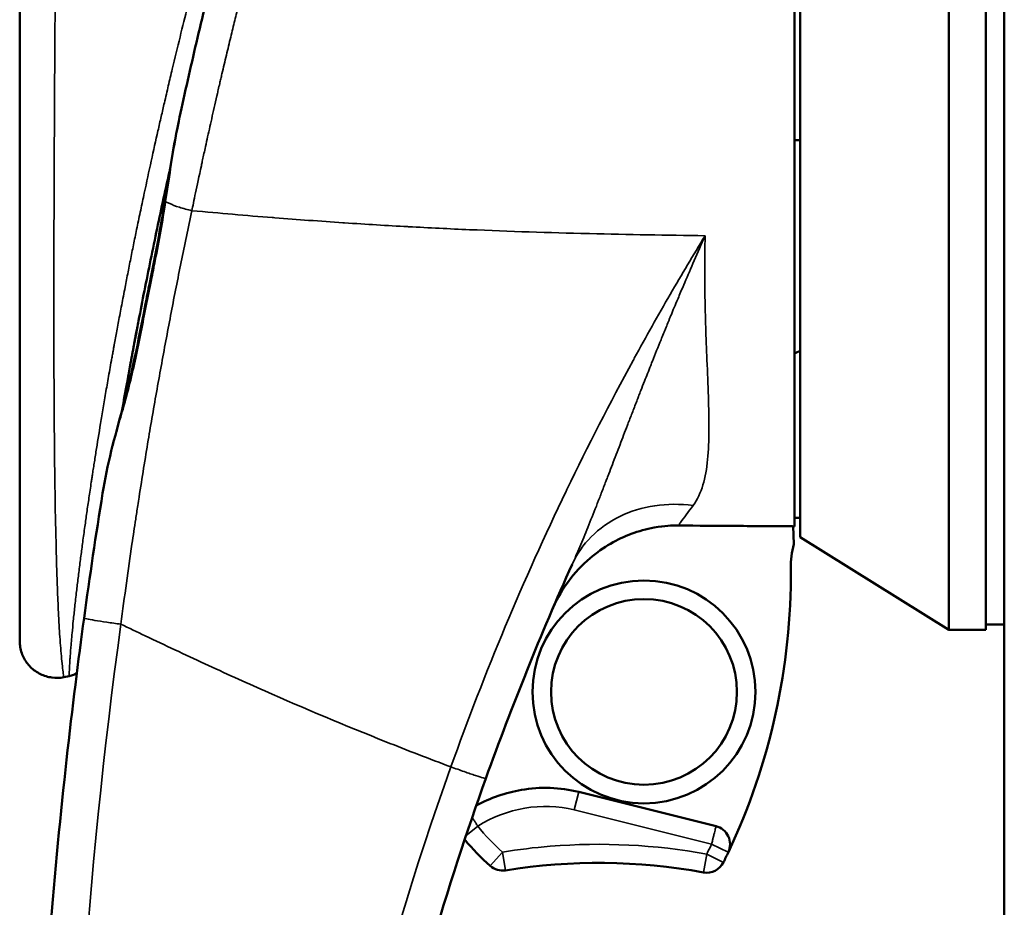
# Model space of a CAD drawing. Header units: inches. Extents: x 0 to 136, y 2 to 86.
# Tile 40 of 71: x 68.63 to 70.72, y 50.3 to 52.18. Entities that reach past the tile are written whole.
import ezdxf

# ---------------------------------------------------------------- set-up
doc = ezdxf.new("R2010")
doc.units = ezdxf.units.IN
doc.header["$LTSCALE"] = 4
doc.header["$MEASUREMENT"] = 0
doc.layers.add('Visible (ANSI)', color=7, linetype='Continuous', lineweight=50)
doc.layers.add('Visible Narrow (ANSI)', color=7, linetype='Continuous', lineweight=35)

msp = doc.modelspace()

# ---------------------------------------------------------------- linework, layer by layer
at = {"layer": 'Visible (ANSI)'}
for p, q in [((70.7192, 28.4142), (70.7192, 76.5854)), ((70.6015, 50.8857), (70.6015, 53.6503)), ((70.6802, 50.8857), (70.6802, 53.6503)), ((70.2865, 51.0825), (70.2865, 53.4548)), ((68.633, 50.8627), (68.633, 52.5427)), ((68.9563, 51.885), (68.9562, 51.885)), ((68.8478, 51.3394), (68.8478, 51.3394)), ((69.8677, 51.1816), (69.8677, 51.1816)), ((70.2865, 51.1235), (70.2747, 51.1237)), ((70.2732, 51.0677), (70.2716, 51.1054)), ((70.6015, 50.8857), (70.2865, 51.0825)), ((70.6802, 50.8857), (70.6015, 50.8857)), ((70.6802, 50.8975), (70.7192, 50.8975)), ((68.7376, 50.7875), (68.7264, 50.7853)), ((70.1084, 50.4695), (69.8176, 50.5422))]:
    msp.add_line(p, q, dxfattribs=at)
for radius in [0.2362, 0.1969]:
    msp.add_circle((69.9557, 50.7542), radius, dxfattribs=at)
for centre, radius, start, end in [((70.4636, 51.0177), 0.4921, 111.0925, 112.5739), ((70.4636, 51.0177), 0.4921, 138.8235655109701, 138.8236130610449), ((70.4636, 51.0177), 0.1969, 165.2737, 180.5062), ((68.8889, 51.0038), 1.378, 334.6794, 0.5062), ((70.0988, 50.4313), 0.0394, 334.6794, 75.9615), ((69.9557, 50.7542), 0.4921, 219.478, 228.5662), ((68.8889, 51.0038), 1.378, 333.6854, 334.6794), ((69.6561, 50.4148), 0.0394, 228.5662, 279.1833), ((69.8597, 49.1555), 1.2362, 79.6559, 99.1833), ((70.0887, 50.4104), 0.0394, 259.6559, 333.6854)]:
    msp.add_arc(centre, radius, start, end, dxfattribs=at)
msp.add_ellipse((77.4069, 1852.9116), major_axis=(0, -1801.0018), ratio=0.999848, start_param=6.279225, end_param=6.279231, dxfattribs=at)
for points, knots in [([(70.2747, 53.4387), (70.2747, 53.3905), (70.2747, 53.2776), (70.2747, 52.8794), (70.2747, 52.668), (70.2747, 52.1933), (70.2747, 51.9055), (70.2747, 51.5184), (70.2747, 51.3965), (70.2747, 51.2577), (70.2747, 51.2151), (70.2747, 51.1396), (70.2747, 51.118), (70.2747, 51.1053)], [0.000011, 0.000011, 0.000011, 0.000011, 0.423801, 0.423801, 0.924167, 0.924167, 1.760841, 1.760841, 2.288223, 2.288223, 2.555113, 2.555113, 2.860178, 2.860178, 2.860178, 2.860178]), ([(68.9758, 51.9914), (68.9873, 52.0444), (68.9995, 52.0979), (69.0251, 52.2053), (69.0387, 52.26), (69.0669, 52.3689), (69.0815, 52.4236), (69.1112, 52.5305), (69.1263, 52.5829), (69.1417, 52.6349)], [-1.690364, -1.690364, -1.690364, -1.690364, -1.273614, -1.273614, -0.845202, -0.845202, -0.414028, -0.414028, -0.000051, -0.000051, -0.000051, -0.000051]), ([(68.9519, 51.8653), (68.9471, 51.8436), (68.9424, 51.8221), (68.9378, 51.801), (68.9332, 51.7797), (68.9288, 51.7587), (68.9242, 51.7369), (68.9196, 51.7151), (68.9149, 51.6923), (68.9104, 51.6701), (68.9058, 51.6479), (68.9015, 51.6262), (68.8972, 51.6048), (68.893, 51.5834), (68.8889, 51.5621), (68.8848, 51.541), (68.8827, 51.5304), (68.8807, 51.5198), (68.8788, 51.5096), (68.8774, 51.5024), (68.8761, 51.4953), (68.8747, 51.4879)], [0.21885315, 0.21885315, 0.21885315, 0.21885315, 0.234375, 0.234375, 0.234375, 0.25, 0.25, 0.25, 0.265625, 0.265625, 0.265625, 0.28125, 0.28125, 0.28125, 0.296875, 0.296875, 0.296875, 0.3046875, 0.3046875, 0.3046875, 0.31023223, 0.31023223, 0.31023223, 0.31023223]), ([(68.8822, 51.5273), (68.8822, 51.5272), (68.8821, 51.5272), (68.8821, 51.5272), (68.8821, 51.5271), (68.8821, 51.5269), (68.8821, 51.5268), (68.882, 51.5265), (68.882, 51.5262), (68.8818, 51.5255), (68.8817, 51.5251), (68.8813, 51.5227), (68.8809, 51.5209), (68.8797, 51.5146), (68.8789, 51.5101), (68.8769, 51.4998), (68.8758, 51.4938), (68.8747, 51.4879)], [0, 0, 0, 0, 0.0001154, 0.0001154, 0.0005769, 0.0005769, 0.0015, 0.0015, 0.0033461, 0.0033461, 0.0070383, 0.0070383, 0.0218073, 0.0218073, 0.0572959, 0.0572959, 0.1046146, 0.1046146, 0.1046146, 0.1046146]), ([(68.8664, 51.4433), (68.867, 51.4462), (68.8675, 51.4492), (68.8686, 51.4552), (68.8692, 51.4581), (68.8703, 51.4641), (68.8708, 51.4671), (68.8719, 51.473), (68.8725, 51.476), (68.8736, 51.482), (68.8741, 51.4849), (68.8747, 51.4879)], [0.09742914, 0.09742914, 0.09742914, 0.09742914, 0.097669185, 0.097669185, 0.09790923, 0.09790923, 0.098149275, 0.098149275, 0.09838932, 0.09838932, 0.098629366, 0.098629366, 0.098629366, 0.098629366]), ([(68.8664, 51.4433), (68.8644, 51.4321), (68.8624, 51.4213), (68.8605, 51.4106), (68.8569, 51.3908), (68.8534, 51.3713), (68.8501, 51.3521)], [0.32054206, 0.32054206, 0.32054206, 0.32054206, 0.328125, 0.328125, 0.328125, 0.34214075, 0.34214075, 0.34214075, 0.34214075]), ([(70.0282, 51.107), (70.0138, 51.1071), (70.0013, 51.107), (69.9607, 51.0996), (69.9445, 51.0951), (69.8998, 51.0784), (69.8697, 51.0618), (69.8416, 51.0379)], [-0.6576726, -0.6576726, -0.6576726, -0.6576726, -0.434612, -0.434612, -0.2813206, -0.2813206, -0.0000003, -0.0000003, -0.0000003, -0.0000003]), ([(70.2747, 51.1053), (70.2641, 51.1054), (70.2534, 51.1055), (70.2324, 51.1056), (70.222, 51.1057), (70.1916, 51.1059), (70.1715, 51.106), (70.1104, 51.1064), (70.0693, 51.1067), (70.0282, 51.107)], [0.000001, 0.000001, 0.000001, 0.000001, 0.0809695, 0.0809695, 0.1601068, 0.1601068, 0.3130881, 0.3130881, 0.6260992, 0.6260992, 0.6260992, 0.6260992]), ([(69.8416, 51.0379), (69.8245, 51.0232), (69.809, 51.0067), (69.7766, 50.9627), (69.7696, 50.9475), (69.7621, 50.9301)], [-0.245443, -0.245443, -0.245443, -0.245443, -0.1437279, -0.1437279, -0.000001, -0.000001, -0.000001, -0.000001]), ([(68.7771, 47.6553), (68.7642, 47.7466), (68.7374, 47.9514), (68.7057, 48.2626), (68.6847, 48.5449), (68.672, 48.7733), (68.6647, 48.9774), (68.6614, 49.1492), (68.6605, 49.2595), (68.6605, 49.351), (68.6611, 49.4401), (68.6633, 49.5926), (68.6698, 49.7992), (68.6817, 50.0294), (68.7017, 50.3126), (68.7319, 50.622), (68.7573, 50.8222), (68.7693, 50.9105)], [0, 0, 0, 0, 0.125, 0.25, 0.3125, 0.375, 0.4375, 0.46875, 0.5, 0.515625, 0.53125, 0.5625, 0.625, 0.6875, 0.75, 0.875, 1, 1, 1, 1]), ([(68.7264, 50.7853), (68.7182, 50.7838), (68.7096, 50.7836), (68.6928, 50.7858), (68.6844, 50.7884), (68.6691, 50.7959), (68.662, 50.801), (68.65, 50.8131), (68.6449, 50.8202), (68.6373, 50.8355), (68.6348, 50.8439), (68.6332, 50.8558), (68.633, 50.8593), (68.633, 50.8627)], [0, 0, 0, 0, 0.0638299, 0.0638299, 0.1290346, 0.1290346, 0.1938632, 0.1938632, 0.2587409, 0.2587409, 0.3239742, 0.3239742, 0.3502527, 0.3502527, 0.3502527, 0.3502527]), ([(68.7541, 50.7949), (68.7519, 50.7932), (68.7496, 50.7917), (68.7441, 50.7892), (68.7409, 50.7881), (68.7376, 50.7875)], [0.10723961, 0.10723961, 0.10723961, 0.10723961, 0.12814213, 0.12814213, 0.15346334, 0.15346334, 0.15346334, 0.15346334]), ([(68.7523, 50.7803), (68.7523, 50.7803), (68.7523, 50.7803), (68.7523, 50.7803), (68.7523, 50.7803), (68.7523, 50.7804), (68.7523, 50.7804), (68.7523, 50.7806), (68.7524, 50.7808), (68.7525, 50.7818), (68.7526, 50.7826), (68.7527, 50.7838)], [0.03015987, 0.03015987, 0.03015987, 0.03015987, 0.03063378, 0.03063378, 0.03399973, 0.03399973, 0.04409808, 0.04409808, 0.07440692, 0.07440692, 0.11893181, 0.11893181, 0.11893181, 0.11893181]), ([(69.6207, 50.5707), (69.541, 50.3484), (69.4591, 50.0818), (69.3918, 49.7687), (69.3573, 49.6083), (69.3267, 49.4357), (69.3029, 49.2511), (69.2802, 49.0755), (69.2637, 48.889), (69.2559, 48.6921)], [0, 0, 0, 0, 0.5, 0.5, 0.5, 0.756247, 0.756247, 0.756247, 1, 1, 1, 1]), ([(69.6004, 50.5133), (69.6301, 50.5295), (69.7019, 50.5543), (69.7776, 50.5522), (69.8176, 50.5421)], [0.0854166, 0.0854166, 0.0854166, 0.0854166, 0.5, 1, 1, 1, 1])]:
    msp.add_open_spline(points, degree=3, knots=knots, dxfattribs=at)
for points in [[(68.9638, 51.9334), (68.966, 51.9454), (68.97, 51.9651), (68.9758, 51.9914)], [(68.9517, 51.8643), (68.9554, 51.8873), (68.9595, 51.9104), (68.9638, 51.9334)], [(68.9626, 51.9219), (68.9626, 51.9219), (68.9626, 51.9218), (68.9626, 51.9218)], [(68.9407, 51.7949), (68.9443, 51.8179), (68.9479, 51.8411), (68.9517, 51.8643)], [(68.9085, 51.6218), (68.92, 51.6793), (68.9315, 51.7367), (68.9407, 51.7949)], [(68.9085, 51.6218), (68.9053, 51.6059), (68.9022, 51.59), (68.8991, 51.5741)], [(68.8991, 51.5741), (68.8988, 51.5729), (68.8986, 51.5717), (68.8984, 51.5705)], [(68.8509, 51.3553), (68.8701, 51.4249), (68.8843, 51.4982), (68.8984, 51.5705)], [(68.8086, 51.1753), (68.8182, 51.235), (68.8343, 51.2951), (68.8509, 51.3553)], [(68.7693, 50.9105), (68.7815, 50.9994), (68.7946, 51.0877), (68.8086, 51.1753)], [(69.8036, 51.0247), (69.7371, 50.8765), (69.676, 50.7251), (69.6207, 50.5707)], [(68.7264, 50.7853), (68.7264, 50.7853), (68.7264, 50.7853), (68.7264, 50.7853)], [(68.7376, 50.7875), (68.7376, 50.7875), (68.7376, 50.7875), (68.7376, 50.7875)]]:
    msp.add_open_spline(points, degree=3, dxfattribs=at)
at = {"layer": 'Visible Narrow (ANSI)'}
for p, q in [((69.8176, 50.5421), (69.808, 50.504)), ((70.0989, 50.4313), (69.808, 50.504)), ((69.6036, 50.4696), (69.5785, 50.4493)), ((70.1344, 50.4144), (70.0989, 50.4313)), ((69.6561, 50.4148), (69.6301, 50.3852)), ((69.6561, 50.4148), (69.6624, 50.3759)), ((70.0887, 50.4104), (70.0817, 50.3716)), ((70.124, 50.3929), (70.0887, 50.4104))]:
    msp.add_line(p, q, dxfattribs=at)
for centre, radius, start, end in [((69.9557, 50.7542), 0.4528, 218.9516, 228.5662), ((69.8598, 49.1549), 1.2762, 94.6185, 99.1822), ((69.8597, 49.1556), 1.2755, 79.6555, 94.6179), ((68.875, 51.0105), 1.354, 333.6911, 334.6738)]:
    msp.add_arc(centre, radius, start, end, dxfattribs=at)
msp.add_ellipse((69.7299, 50.307), major_axis=(0.2252, 0.0616), ratio=0.8653, start_param=0.994072, end_param=1.915581, dxfattribs=at)
for points, knots in [([(69.2728, 52.846), (69.2692, 52.834), (69.2654, 52.8219), (69.2617, 52.8094), (69.2592, 52.8013), (69.2567, 52.7931), (69.2542, 52.7848), (69.2519, 52.7769), (69.2495, 52.769), (69.2471, 52.761), (69.2431, 52.7476), (69.239, 52.7339), (69.2349, 52.72), (69.2289, 52.6997), (69.2229, 52.6789), (69.2167, 52.6576), (69.2161, 52.6556), (69.2156, 52.6537), (69.215, 52.6517), (69.2116, 52.64), (69.2082, 52.6281), (69.2049, 52.6163), (69.2032, 52.6104), (69.2015, 52.6045), (69.1997, 52.5983), (69.198, 52.592), (69.1961, 52.5855), (69.1946, 52.58), (69.193, 52.5745), (69.1918, 52.5701), (69.1904, 52.5654), (69.1891, 52.5606), (69.1877, 52.5555), (69.1863, 52.5505), (69.1834, 52.5403), (69.1806, 52.5302), (69.1777, 52.5198), (69.172, 52.4991), (69.1661, 52.4776), (69.1601, 52.4553), (69.1573, 52.4451), (69.1545, 52.4347), (69.1517, 52.4242), (69.1515, 52.4233), (69.1512, 52.4223), (69.151, 52.4213), (69.1479, 52.4098), (69.1448, 52.3981), (69.1416, 52.3862), (69.1385, 52.3744), (69.1353, 52.3624), (69.1321, 52.35), (69.1305, 52.3439), (69.1289, 52.3376), (69.1273, 52.3315), (69.1265, 52.3284), (69.1257, 52.3254), (69.1249, 52.3221), (69.124, 52.3188), (69.1231, 52.3153), (69.1225, 52.3127), (69.1218, 52.31), (69.1213, 52.3082), (69.1208, 52.3062), (69.1203, 52.3042), (69.1197, 52.3019), (69.1191, 52.2997), (69.118, 52.2951), (69.1168, 52.2907), (69.1157, 52.2862), (69.1134, 52.2771), (69.1109, 52.2675), (69.1085, 52.2577), (69.106, 52.2479), (69.1034, 52.2377), (69.1008, 52.2272), (69.0982, 52.2167), (69.0955, 52.2059), (69.0928, 52.1947), (69.09, 52.1836), (69.0872, 52.1722), (69.0844, 52.1604), (69.0815, 52.1485), (69.0785, 52.1362), (69.0755, 52.1235), (69.0724, 52.1109), (69.0694, 52.0979), (69.0663, 52.0847), (69.0647, 52.0781), (69.0631, 52.0715), (69.0615, 52.0646), (69.0607, 52.0611), (69.0599, 52.0576), (69.0591, 52.0543), (69.0584, 52.051), (69.0576, 52.0479), (69.0567, 52.0439), (69.0558, 52.04), (69.0547, 52.0353), (69.0537, 52.0308), (69.0529, 52.0274), (69.0521, 52.0241), (69.0514, 52.0208), (69.0512, 52.0199), (69.051, 52.0189), (69.0507, 52.018), (69.0488, 52.0096), (69.0469, 52.0013), (69.0451, 51.9932), (69.0414, 51.977), (69.038, 51.9618), (69.0348, 51.9473), (69.0315, 51.9327), (69.0285, 51.919), (69.0257, 51.9061), (69.0237, 51.8967), (69.0217, 51.8878), (69.0199, 51.8793), (69.0192, 51.8761), (69.0185, 51.873), (69.0179, 51.8699), (69.013, 51.8474), (69.009, 51.8283), (69.0056, 51.8124), (69.0023, 51.7965), (68.9997, 51.7839), (68.9978, 51.7746)], [0, 0, 0, 0, 0.037736, 0.037736, 0.037736, 0.0625, 0.0625, 0.0625, 0.085798, 0.085798, 0.085798, 0.125, 0.125, 0.125, 0.182318, 0.182318, 0.182318, 0.1875, 0.1875, 0.1875, 0.21875, 0.21875, 0.21875, 0.234375, 0.234375, 0.234375, 0.25, 0.25, 0.25, 0.265625, 0.265625, 0.265625, 0.28125, 0.28125, 0.28125, 0.3125, 0.3125, 0.3125, 0.375, 0.375, 0.375, 0.403634, 0.403634, 0.403634, 0.40625, 0.40625, 0.40625, 0.4375, 0.4375, 0.4375, 0.46875, 0.46875, 0.46875, 0.484375, 0.484375, 0.484375, 0.492188, 0.492188, 0.492188, 0.5, 0.5, 0.5, 0.507812, 0.507812, 0.507812, 0.515625, 0.515625, 0.515625, 0.53125, 0.53125, 0.53125, 0.5625, 0.5625, 0.5625, 0.59375, 0.59375, 0.59375, 0.625, 0.625, 0.625, 0.655974, 0.655974, 0.655974, 0.6875, 0.6875, 0.6875, 0.71875, 0.71875, 0.71875, 0.734375, 0.734375, 0.734375, 0.742188, 0.742188, 0.742188, 0.75, 0.75, 0.75, 0.757812, 0.757812, 0.757812, 0.763854, 0.763854, 0.763854, 0.765625, 0.765625, 0.765625, 0.78125, 0.78125, 0.78125, 0.8125, 0.8125, 0.8125, 0.84375, 0.84375, 0.84375, 0.866494, 0.866494, 0.866494, 0.875, 0.875, 0.875, 0.9375, 0.9375, 0.9375, 1, 1, 1, 1]), ([(68.7376, 50.7875), (68.7376, 50.7875), (68.7376, 50.7877), (68.7376, 50.7881), (68.7377, 50.7894), (68.7378, 50.793), (68.738, 50.7973), (68.7381, 50.7994), (68.7382, 50.8018), (68.7384, 50.8042), (68.7384, 50.8054), (68.7385, 50.8066), (68.7385, 50.8078), (68.7386, 50.8089), (68.7387, 50.81), (68.7387, 50.8113), (68.7388, 50.8127), (68.7389, 50.8143), (68.739, 50.8159), (68.7391, 50.8176), (68.7392, 50.8192), (68.7393, 50.8209), (68.7396, 50.8242), (68.7398, 50.8278), (68.7401, 50.8316), (68.7403, 50.8353), (68.7406, 50.8391), (68.7409, 50.8432), (68.7413, 50.8473), (68.7416, 50.8517), (68.742, 50.8557), (68.7423, 50.8597), (68.7426, 50.8631), (68.7429, 50.8669), (68.7433, 50.8707), (68.7436, 50.8747), (68.744, 50.8789), (68.7448, 50.8872), (68.7456, 50.896), (68.7466, 50.9053), (68.7475, 50.9146), (68.7486, 50.9246), (68.7497, 50.9348), (68.7502, 50.9399), (68.7508, 50.9451), (68.7514, 50.9507), (68.7521, 50.9562), (68.7527, 50.9621), (68.7533, 50.9673), (68.7539, 50.9724), (68.7545, 50.9767), (68.755, 50.9814), (68.7556, 50.986), (68.7562, 50.991), (68.7568, 50.9961), (68.758, 51.0062), (68.7593, 51.0166), (68.7606, 51.027), (68.7613, 51.0322), (68.762, 51.0374), (68.7626, 51.0424), (68.7633, 51.0474), (68.7639, 51.0522), (68.7645, 51.0572), (68.7658, 51.067), (68.7672, 51.0773), (68.7687, 51.0883), (68.7695, 51.0939), (68.7703, 51.0996), (68.771, 51.1048), (68.7717, 51.11), (68.7724, 51.1147), (68.7731, 51.1196), (68.7744, 51.1293), (68.7759, 51.1395), (68.7774, 51.1499), (68.7789, 51.1604), (68.7805, 51.171), (68.7821, 51.1821), (68.7829, 51.1877), (68.7838, 51.1934), (68.7846, 51.199), (68.7851, 51.2018), (68.7855, 51.2046), (68.7859, 51.2076), (68.7864, 51.2106), (68.7869, 51.2138), (68.7873, 51.2163), (68.7877, 51.2188), (68.7879, 51.2206), (68.7882, 51.2227), (68.7886, 51.2247), (68.7889, 51.2269), (68.7892, 51.2291), (68.7899, 51.2336), (68.7906, 51.2379), (68.7913, 51.2424), (68.7927, 51.2514), (68.7942, 51.2607), (68.7957, 51.2703), (68.7988, 51.2895), (68.8021, 51.3099), (68.8057, 51.3316), (68.8075, 51.3424), (68.8093, 51.3535), (68.8113, 51.365), (68.8132, 51.3765), (68.8152, 51.3883), (68.8173, 51.4003), (68.8194, 51.4124), (68.8216, 51.4248), (68.8238, 51.4376), (68.825, 51.444), (68.8261, 51.4505), (68.8273, 51.4569), (68.8278, 51.4601), (68.8284, 51.4633), (68.829, 51.4668), (68.8297, 51.4702), (68.8303, 51.474), (68.8308, 51.4768), (68.8313, 51.4795), (68.8317, 51.4813), (68.832, 51.4834), (68.8324, 51.4855), (68.8329, 51.4879), (68.8333, 51.4903), (68.8342, 51.4951), (68.835, 51.4998), (68.8359, 51.5047), (68.8377, 51.5144), (68.8396, 51.5248), (68.8417, 51.5358), (68.8437, 51.5468), (68.8459, 51.5583), (68.8482, 51.5702), (68.8493, 51.5761), (68.8504, 51.5821), (68.8517, 51.5886), (68.8529, 51.595), (68.8542, 51.6018), (68.8554, 51.6078), (68.8565, 51.6138), (68.8575, 51.6188), (68.8586, 51.6241), (68.8596, 51.6294), (68.8607, 51.635), (68.8618, 51.6405), (68.8639, 51.6515), (68.8661, 51.6623), (68.8683, 51.6733), (68.8705, 51.6843), (68.8727, 51.6954), (68.8749, 51.7062), (68.8771, 51.7171), (68.8793, 51.7276), (68.8817, 51.7393), (68.8841, 51.7509), (68.8868, 51.7637), (68.8893, 51.7759), (68.8919, 51.7882), (68.8944, 51.8), (68.8969, 51.8116), (68.9019, 51.8349), (68.9068, 51.8578), (68.9117, 51.8799), (68.9165, 51.902), (68.9213, 51.9234), (68.9259, 51.9439), (68.9282, 51.9541), (68.9305, 51.9641), (68.9328, 51.9742), (68.934, 51.9792), (68.9351, 51.9842), (68.9362, 51.9889), (68.9373, 51.9936), (68.9383, 51.998), (68.9395, 52.0034), (68.9408, 52.0088), (68.9423, 52.0153), (68.9437, 52.0215), (68.9452, 52.0276), (68.9465, 52.0335), (68.9479, 52.0394), (68.9507, 52.0511), (68.9535, 52.0629), (68.9562, 52.0746), (68.9618, 52.0979), (68.9673, 52.1205), (68.9727, 52.1426), (68.9781, 52.1648), (68.9835, 52.1864), (68.9887, 52.2074), (68.9914, 52.2179), (68.994, 52.2283), (68.9966, 52.2386), (68.9979, 52.2438), (68.9992, 52.249), (69.0005, 52.2539), (69.0017, 52.2588), (69.0029, 52.2635), (69.0043, 52.269), (69.0057, 52.2745), (69.0073, 52.2808), (69.0089, 52.2868), (69.0105, 52.2928), (69.012, 52.2986), (69.0135, 52.3044), (69.0165, 52.316), (69.0195, 52.3276), (69.0225, 52.3392), (69.0286, 52.3622), (69.0346, 52.3846), (69.0405, 52.4066), (69.0464, 52.4286), (69.0523, 52.4501), (69.0581, 52.4713), (69.0611, 52.482), (69.064, 52.4925), (69.0668, 52.5027), (69.0696, 52.5128), (69.0724, 52.5225), (69.0754, 52.5333), (69.0784, 52.544), (69.0817, 52.5558), (69.085, 52.5671), (69.0882, 52.5784), (69.0913, 52.5893), (69.0945, 52.6002), (69.0976, 52.6111), (69.1007, 52.622), (69.1038, 52.6326), (69.1069, 52.6432), (69.1099, 52.6535), (69.1131, 52.6643), (69.1163, 52.6751), (69.1196, 52.6864), (69.1229, 52.6973), (69.1261, 52.7083), (69.1293, 52.7188), (69.1325, 52.7296), (69.139, 52.7511), (69.1458, 52.7735), (69.1523, 52.7947)], [0.4978071, 0.4978071, 0.4978071, 0.4978071, 0.5, 0.5, 0.5, 0.5078125, 0.5078125, 0.5078125, 0.5117188, 0.5117188, 0.5117188, 0.5136719, 0.5136719, 0.5136719, 0.515625, 0.515625, 0.515625, 0.5175781, 0.5175781, 0.5175781, 0.5195312, 0.5195312, 0.5195312, 0.5234375, 0.5234375, 0.5234375, 0.5273438, 0.5273438, 0.5273438, 0.53125, 0.53125, 0.53125, 0.5351562, 0.5351562, 0.5351562, 0.5390625, 0.5390625, 0.5390625, 0.546875, 0.546875, 0.546875, 0.5546875, 0.5546875, 0.5546875, 0.5585938, 0.5585938, 0.5585938, 0.5625, 0.5625, 0.5625, 0.5664062, 0.5664062, 0.5664062, 0.5703125, 0.5703125, 0.5703125, 0.578125, 0.578125, 0.578125, 0.5820312, 0.5820312, 0.5820312, 0.5859375, 0.5859375, 0.5859375, 0.59375, 0.59375, 0.59375, 0.5976562, 0.5976562, 0.5976562, 0.6015625, 0.6015625, 0.6015625, 0.609375, 0.609375, 0.609375, 0.6171875, 0.6171875, 0.6171875, 0.6210938, 0.6210938, 0.6210938, 0.6230469, 0.6230469, 0.6230469, 0.625, 0.625, 0.625, 0.6269531, 0.6269531, 0.6269531, 0.6289062, 0.6289062, 0.6289062, 0.6328125, 0.6328125, 0.6328125, 0.640625, 0.640625, 0.640625, 0.65625, 0.65625, 0.65625, 0.6640625, 0.6640625, 0.6640625, 0.671875, 0.671875, 0.671875, 0.6796875, 0.6796875, 0.6796875, 0.6835938, 0.6835938, 0.6835938, 0.6855469, 0.6855469, 0.6855469, 0.6875, 0.6875, 0.6875, 0.6894531, 0.6894531, 0.6894531, 0.6914062, 0.6914062, 0.6914062, 0.6953125, 0.6953125, 0.6953125, 0.703125, 0.703125, 0.703125, 0.7109375, 0.7109375, 0.7109375, 0.7148438, 0.7148438, 0.7148438, 0.71875, 0.71875, 0.71875, 0.7226562, 0.7226562, 0.7226562, 0.7265625, 0.7265625, 0.7265625, 0.734375, 0.734375, 0.734375, 0.7421875, 0.7421875, 0.7421875, 0.75, 0.75, 0.75, 0.7578125, 0.7578125, 0.7578125, 0.765625, 0.765625, 0.765625, 0.78125, 0.78125, 0.78125, 0.796875, 0.796875, 0.796875, 0.8046875, 0.8046875, 0.8046875, 0.8085938, 0.8085938, 0.8085938, 0.8125, 0.8125, 0.8125, 0.8164062, 0.8164062, 0.8164062, 0.8203125, 0.8203125, 0.8203125, 0.828125, 0.828125, 0.828125, 0.84375, 0.84375, 0.84375, 0.859375, 0.859375, 0.859375, 0.8671875, 0.8671875, 0.8671875, 0.8710938, 0.8710938, 0.8710938, 0.875, 0.875, 0.875, 0.8789062, 0.8789062, 0.8789062, 0.8828125, 0.8828125, 0.8828125, 0.890625, 0.890625, 0.890625, 0.90625, 0.90625, 0.90625, 0.921875, 0.921875, 0.921875, 0.9296875, 0.9296875, 0.9296875, 0.9375, 0.9375, 0.9375, 0.9453125, 0.9453125, 0.9453125, 0.953125, 0.953125, 0.953125, 0.9609375, 0.9609375, 0.9609375, 0.96875, 0.96875, 0.96875, 0.9765625, 0.9765625, 0.9765625, 0.984375, 0.984375, 0.984375, 1, 1, 1, 1]), ([(68.7264, 50.7853), (68.7264, 50.7853), (68.7263, 50.7857), (68.7262, 50.7865), (68.726, 50.7882), (68.7255, 50.7917), (68.7249, 50.7965), (68.7249, 50.7966), (68.7249, 50.7967), (68.7249, 50.7967), (68.7243, 50.8015), (68.7236, 50.8074), (68.7229, 50.8139), (68.7229, 50.814), (68.7229, 50.8142), (68.7229, 50.8143), (68.7222, 50.821), (68.7215, 50.8282), (68.7208, 50.8358), (68.7202, 50.843), (68.7195, 50.8506), (68.719, 50.8583), (68.7189, 50.8587), (68.7189, 50.8591), (68.7189, 50.8595), (68.7177, 50.8751), (68.7167, 50.8914), (68.7158, 50.9081), (68.7158, 50.9087), (68.7158, 50.9093), (68.7157, 50.91), (68.7148, 50.9265), (68.7141, 50.9435), (68.7134, 50.9606), (68.7133, 50.9615), (68.7133, 50.9623), (68.7133, 50.9632), (68.7126, 50.9801), (68.712, 50.9971), (68.7114, 51.0142), (68.7109, 51.0322), (68.7104, 51.0502), (68.7099, 51.0684), (68.7099, 51.0697), (68.7099, 51.071), (68.7099, 51.0723), (68.709, 51.1074), (68.7083, 51.1428), (68.7078, 51.1786), (68.7078, 51.1803), (68.7078, 51.1821), (68.7077, 51.1839), (68.7072, 51.2193), (68.7068, 51.255), (68.7065, 51.2908), (68.7065, 51.293), (68.7064, 51.2953), (68.7064, 51.2975), (68.7061, 51.3329), (68.7059, 51.3683), (68.7057, 51.4037), (68.7057, 51.4064), (68.7057, 51.4091), (68.7057, 51.4118), (68.7055, 51.4468), (68.7055, 51.4818), (68.7054, 51.5167), (68.7053, 51.5544), (68.7053, 51.5922), (68.7054, 51.6299), (68.7054, 51.6335), (68.7054, 51.6372), (68.7054, 51.6408), (68.7055, 51.7127), (68.7057, 51.7847), (68.706, 51.8569), (68.706, 51.8615), (68.706, 51.866), (68.7061, 51.8705), (68.7064, 51.9419), (68.7067, 52.0133), (68.7072, 52.0849), (68.7073, 52.0904), (68.7073, 52.0959), (68.7073, 52.1013), (68.7078, 52.172), (68.7083, 52.2428), (68.7088, 52.314), (68.7089, 52.3204), (68.7089, 52.3268), (68.709, 52.3333), (68.7092, 52.3721), (68.7096, 52.4109), (68.7099, 52.4497), (68.7101, 52.4691), (68.7103, 52.4885), (68.7104, 52.5079), (68.7105, 52.5176), (68.7106, 52.5273), (68.7107, 52.537), (68.7107, 52.5394), (68.7107, 52.5417), (68.7108, 52.544)], [0.4966465, 0.4966465, 0.4966465, 0.4966465, 0.5, 0.5, 0.5, 0.5078125, 0.5078125, 0.5078125, 0.5079068, 0.5079068, 0.5079068, 0.515625, 0.515625, 0.515625, 0.5158111, 0.5158111, 0.5158111, 0.5237053, 0.5237053, 0.5237053, 0.53125, 0.53125, 0.53125, 0.5316247, 0.5316247, 0.5316247, 0.546875, 0.546875, 0.546875, 0.5474363, 0.5474363, 0.5474363, 0.5625, 0.5625, 0.5625, 0.5632489, 0.5632489, 0.5632489, 0.578125, 0.578125, 0.578125, 0.59375, 0.59375, 0.59375, 0.5948738, 0.5948738, 0.5948738, 0.625, 0.625, 0.625, 0.6264969, 0.6264969, 0.6264969, 0.65625, 0.65625, 0.65625, 0.6581247, 0.6581247, 0.6581247, 0.6875, 0.6875, 0.6875, 0.6897461, 0.6897461, 0.6897461, 0.71875, 0.71875, 0.71875, 0.75, 0.75, 0.75, 0.7529961, 0.7529961, 0.7529961, 0.8125, 0.8125, 0.8125, 0.8162445, 0.8162445, 0.8162445, 0.875, 0.875, 0.875, 0.8794971, 0.8794971, 0.8794971, 0.9375, 0.9375, 0.9375, 0.9427334, 0.9427334, 0.9427334, 0.9743539, 0.9743539, 0.9743539, 0.990177, 0.990177, 0.990177, 0.9980859, 0.9980859, 0.9980859, 0.9999997, 0.9999997, 0.9999997, 0.9999997]), ([(68.9528, 51.8636), (68.9564, 51.8866), (68.9603, 51.9096), (68.9645, 51.9325), (68.9659, 51.94), (68.9673, 51.9475), (68.9687, 51.955), (68.971, 51.9672), (68.9733, 51.9793), (68.9758, 51.9914)], [0, 0, 0, 0, 0.0748086, 0.0748086, 0.0748086, 0.0993031, 0.0993031, 0.0993031, 0.138914, 0.138914, 0.138914, 0.138914]), ([(68.8519, 51.3537), (68.8522, 51.3547), (68.8525, 51.3556), (68.8527, 51.3565), (68.8626, 51.391), (68.8712, 51.4265), (68.8789, 51.4622), (68.8828, 51.4806), (68.8865, 51.499), (68.8902, 51.5174), (68.8938, 51.5359), (68.8974, 51.5543), (68.901, 51.5727), (68.9046, 51.5911), (68.9083, 51.6095), (68.912, 51.6278), (68.9148, 51.6416), (68.9175, 51.6553), (68.9202, 51.6691), (68.9283, 51.7104), (68.9359, 51.7519), (68.9422, 51.7938)], [0, 0, 0, 0, 0.006506, 0.006506, 0.006506, 0.25, 0.25, 0.25, 0.375, 0.375, 0.375, 0.5, 0.5, 0.5, 0.625, 0.625, 0.625, 0.71875, 0.71875, 0.71875, 1, 1, 1, 1]), ([(68.9978, 51.7746), (68.9887, 51.7767), (68.9797, 51.7791), (68.9715, 51.7818), (68.9632, 51.7844), (68.9557, 51.7873), (68.9493, 51.7903), (68.9467, 51.7914), (68.9444, 51.7926), (68.9422, 51.7938)], [0.0000001, 0.0000001, 0.0000001, 0.0000001, 0.4160871, 0.4160871, 0.4160871, 0.8321779, 0.8321779, 0.8321779, 1, 1, 1, 1]), ([(68.9978, 51.7746), (68.99, 51.738), (68.9824, 51.7017), (68.9752, 51.6659), (68.9679, 51.6301), (68.9609, 51.5948), (68.954, 51.559), (68.9472, 51.5233), (68.9404, 51.4872), (68.9338, 51.4509), (68.9305, 51.4328), (68.9272, 51.4147), (68.924, 51.3962), (68.9207, 51.3778), (68.9174, 51.3591), (68.9143, 51.341), (68.9112, 51.323), (68.9083, 51.3056), (68.9053, 51.2879), (68.8989, 51.249), (68.8923, 51.2084), (68.8859, 51.1673), (68.885, 51.1614), (68.8841, 51.1554), (68.8831, 51.1493), (68.8817, 51.1397), (68.8801, 51.1298), (68.8788, 51.1206), (68.8774, 51.1114), (68.8761, 51.103), (68.8748, 51.0943), (68.8735, 51.0856), (68.8722, 51.0766), (68.8709, 51.0676), (68.863, 51.0135), (68.8551, 50.9573), (68.8474, 50.8978)], [0, 0, 0, 0, 0.125, 0.125, 0.125, 0.25, 0.25, 0.25, 0.375, 0.375, 0.375, 0.4375, 0.4375, 0.4375, 0.5, 0.5, 0.5, 0.5625, 0.5625, 0.5625, 0.699136, 0.699136, 0.699136, 0.71875, 0.71875, 0.71875, 0.75, 0.75, 0.75, 0.78125, 0.78125, 0.78125, 0.8125, 0.8125, 0.8125, 1, 1, 1, 1]), ([(70.0854, 51.7216), (70.0039, 51.7226), (69.9224, 51.7239), (69.8405, 51.7259), (69.8395, 51.726), (69.8385, 51.726), (69.8375, 51.726), (69.7546, 51.728), (69.6713, 51.7307), (69.5861, 51.7343), (69.5436, 51.7362), (69.5006, 51.7382), (69.4567, 51.7406), (69.4561, 51.7406), (69.4556, 51.7407), (69.4551, 51.7407), (69.4117, 51.743), (69.3674, 51.7457), (69.3212, 51.7488), (69.3201, 51.7489), (69.319, 51.7489), (69.3179, 51.749), (69.2942, 51.7506), (69.2701, 51.7523), (69.2452, 51.7541), (69.2221, 51.7558), (69.1983, 51.7576), (69.1738, 51.7596), (69.1719, 51.7597), (69.17, 51.7599), (69.1681, 51.76), (69.1415, 51.7621), (69.1137, 51.7644), (69.084, 51.767), (69.0571, 51.7693), (69.0288, 51.7718), (68.9978, 51.7746)], [0, 0, 0, 0, 0.2469989, 0.2469989, 0.2469989, 0.25, 0.25, 0.25, 0.4999988, 0.4999988, 0.4999988, 0.625, 0.625, 0.625, 0.6264992, 0.6264992, 0.6264992, 0.75, 0.75, 0.75, 0.7529965, 0.7529965, 0.7529965, 0.8161761, 0.8161761, 0.8161761, 0.875, 0.875, 0.875, 0.8795144, 0.8795144, 0.8795144, 0.9428034, 0.9428034, 0.9428034, 1, 1, 1, 1]), ([(70.0854, 51.7216), (70.0604, 51.6807), (70.0357, 51.6392), (70.0112, 51.597), (69.9855, 51.5526), (69.9601, 51.5074), (69.9352, 51.4618), (69.9343, 51.4602), (69.9335, 51.4586), (69.9326, 51.4569), (69.8838, 51.3674), (69.8371, 51.2761), (69.7924, 51.1832), (69.7919, 51.1821), (69.7913, 51.181), (69.7908, 51.1799), (69.7005, 50.9917), (69.6189, 50.7971), (69.5466, 50.5953)], [0, 0, 0, 0, 0.1197092, 0.1197092, 0.1197092, 0.2454941, 0.2454941, 0.2454941, 0.25, 0.25, 0.25, 0.4970014, 0.4970014, 0.4970014, 0.5, 0.5, 0.5, 1, 1, 1, 1]), ([(69.8036, 51.0247), (69.8089, 51.0364), (69.8143, 51.0488), (69.8198, 51.0618), (69.8253, 51.0749), (69.831, 51.0887), (69.8368, 51.1031), (69.8426, 51.1174), (69.8486, 51.1325), (69.8548, 51.1483), (69.8554, 51.15), (69.8561, 51.1517), (69.8567, 51.1534), (69.8577, 51.1558), (69.8587, 51.1583), (69.8596, 51.1608), (69.8611, 51.1647), (69.8626, 51.1686), (69.8641, 51.1724), (69.8657, 51.1765), (69.8673, 51.1805), (69.869, 51.1849), (69.8706, 51.1892), (69.8724, 51.1939), (69.8738, 51.1975), (69.8753, 51.2012), (69.8763, 51.204), (69.8775, 51.207), (69.8786, 51.21), (69.8799, 51.2134), (69.8812, 51.2167), (69.8837, 51.2233), (69.8862, 51.2299), (69.8888, 51.2366), (69.894, 51.2501), (69.8994, 51.2643), (69.905, 51.279), (69.91, 51.2921), (69.9152, 51.3056), (69.9206, 51.3197), (69.9212, 51.3213), (69.9219, 51.323), (69.9225, 51.3246), (69.9255, 51.3325), (69.9286, 51.3406), (69.9318, 51.3486), (69.9333, 51.3527), (69.9349, 51.3567), (69.9365, 51.3609), (69.9382, 51.3652), (69.9399, 51.3698), (69.9414, 51.3735), (69.9428, 51.3772), (69.9439, 51.38), (69.9451, 51.3831), (69.9463, 51.3862), (69.9476, 51.3896), (69.9489, 51.393), (69.9516, 51.3997), (69.9542, 51.4063), (69.9568, 51.4131), (69.9611, 51.4239), (69.9655, 51.4351), (69.97, 51.4465), (69.9712, 51.4495), (69.9724, 51.4525), (69.9736, 51.4556), (69.9794, 51.4702), (69.9855, 51.4853), (69.9918, 51.5008), (69.9935, 51.5052), (69.9954, 51.5097), (69.9972, 51.5142), (69.9986, 51.5176), (69.9999, 51.521), (70.0013, 51.5244), (70.003, 51.5284), (70.0046, 51.5325), (70.0063, 51.5365), (70.0071, 51.5384), (70.0079, 51.5404), (70.0088, 51.5425), (70.0096, 51.5447), (70.0106, 51.547), (70.0113, 51.5487), (70.012, 51.5503), (70.0124, 51.5513), (70.0129, 51.5525), (70.0134, 51.5537), (70.014, 51.5551), (70.0145, 51.5565), (70.0157, 51.5593), (70.0168, 51.562), (70.0179, 51.5648), (70.0203, 51.5703), (70.0227, 51.5763), (70.0253, 51.5825), (70.0262, 51.5845), (70.027, 51.5865), (70.0279, 51.5886), (70.0297, 51.5928), (70.0315, 51.5972), (70.0334, 51.6018), (70.0362, 51.6084), (70.0392, 51.6154), (70.0423, 51.6226), (70.0484, 51.6371), (70.0551, 51.6525), (70.0622, 51.669), (70.0694, 51.6855), (70.0771, 51.7031), (70.0854, 51.7216)], [0, 0, 0, 0, 0.0625, 0.0625, 0.0625, 0.125, 0.125, 0.125, 0.1875, 0.1875, 0.1875, 0.1941102, 0.1941102, 0.1941102, 0.2038097, 0.2038097, 0.2038097, 0.21875, 0.21875, 0.21875, 0.234375, 0.234375, 0.234375, 0.25, 0.25, 0.25, 0.265625, 0.265625, 0.265625, 0.28125, 0.28125, 0.28125, 0.3125, 0.3125, 0.3125, 0.375, 0.375, 0.375, 0.4309642, 0.4309642, 0.4309642, 0.4375, 0.4375, 0.4375, 0.46875, 0.46875, 0.46875, 0.484375, 0.484375, 0.484375, 0.5, 0.5, 0.5, 0.515625, 0.515625, 0.515625, 0.53125, 0.53125, 0.53125, 0.5625, 0.5625, 0.5625, 0.6119797, 0.6119797, 0.6119797, 0.625, 0.625, 0.625, 0.6875, 0.6875, 0.6875, 0.7054399, 0.7054399, 0.7054399, 0.71875, 0.71875, 0.71875, 0.734375, 0.734375, 0.734375, 0.7421875, 0.7421875, 0.7421875, 0.75, 0.75, 0.75, 0.7578125, 0.7578125, 0.7578125, 0.765625, 0.765625, 0.765625, 0.78125, 0.78125, 0.78125, 0.8125, 0.8125, 0.8125, 0.8226419, 0.8226419, 0.8226419, 0.84375, 0.84375, 0.84375, 0.875, 0.875, 0.875, 0.9375, 0.9375, 0.9375, 1, 1, 1, 1]), ([(70.0599, 51.1496), (70.0692, 51.1623), (70.0758, 51.1768), (70.0807, 51.193), (70.0856, 51.2093), (70.0887, 51.2273), (70.0906, 51.2469), (70.0925, 51.2665), (70.0933, 51.2876), (70.0934, 51.3101), (70.0935, 51.3324), (70.093, 51.356), (70.0922, 51.3807), (70.0914, 51.4055), (70.0903, 51.4313), (70.0892, 51.4581), (70.0883, 51.4812), (70.0873, 51.5051), (70.0865, 51.5294), (70.0864, 51.5335), (70.0863, 51.5375), (70.0861, 51.5416), (70.0853, 51.5683), (70.0848, 51.5956), (70.0845, 51.6234), (70.0845, 51.6255), (70.0845, 51.6276), (70.0845, 51.6296), (70.0844, 51.6447), (70.0844, 51.6599), (70.0845, 51.6752), (70.0846, 51.6828), (70.0847, 51.6906), (70.0849, 51.6983), (70.085, 51.706), (70.0852, 51.7138), (70.0854, 51.7216)], [0, 0, 0, 0, 0.1246855, 0.1246855, 0.1246855, 0.25, 0.25, 0.25, 0.3754686, 0.3754686, 0.3754686, 0.5, 0.5, 0.5, 0.6246986, 0.6246986, 0.6246986, 0.7319173, 0.7319173, 0.7319173, 0.7497002, 0.7497002, 0.7497002, 0.8659586, 0.8659586, 0.8659586, 0.8745904, 0.8745904, 0.8745904, 0.9373119, 0.9373119, 0.9373119, 0.9686924, 0.9686924, 0.9686924, 1, 1, 1, 1]), ([(68.8519, 51.3537), (68.8476, 51.3386), (68.8433, 51.3236), (68.8392, 51.3087), (68.8372, 51.3012), (68.8351, 51.2938), (68.8332, 51.2865), (68.8313, 51.2792), (68.8295, 51.2722), (68.8275, 51.2646), (68.8256, 51.2569), (68.8236, 51.2487), (68.8218, 51.2408), (68.8199, 51.233), (68.8182, 51.2255), (68.8167, 51.2181), (68.8135, 51.2033), (68.8108, 51.189), (68.8086, 51.1753)], [0, 0, 0, 0, 0.25, 0.25, 0.25, 0.375, 0.375, 0.375, 0.499452, 0.499452, 0.499452, 0.625, 0.625, 0.625, 0.75, 0.75, 0.75, 1, 1, 1, 1]), ([(69.8036, 51.0247), (69.8134, 51.0463), (69.8271, 51.0663), (69.8441, 51.0834), (69.8612, 51.1006), (69.8816, 51.1151), (69.9043, 51.1262), (69.927, 51.1373), (69.9522, 51.145), (69.9785, 51.1489), (70.0049, 51.1529), (70.0324, 51.1531), (70.0599, 51.1496)], [0, 0, 0, 0, 0.2499276, 0.2499276, 0.2499276, 0.5, 0.5, 0.5, 0.7500724, 0.7500724, 0.7500724, 1, 1, 1, 1]), ([(70.0282, 51.107), (70.0298, 51.1091), (70.0315, 51.1113), (70.0332, 51.1137), (70.0406, 51.1234), (70.0495, 51.1354), (70.0599, 51.1496)], [0, 0, 0, 0, 0.194143, 0.194143, 0.194143, 1, 1, 1, 1]), ([(68.8474, 50.8978), (68.8371, 50.8992), (68.8269, 50.9006), (68.8175, 50.902), (68.8082, 50.9034), (68.7995, 50.9047), (68.7924, 50.9059), (68.785, 50.9071), (68.7792, 50.9081), (68.7753, 50.9089), (68.7714, 50.9097), (68.7693, 50.9103), (68.7693, 50.9105)], [0, 0, 0, 0, 0.25, 0.25, 0.25, 0.497, 0.497, 0.497, 0.75, 0.75, 0.75, 1, 1, 1, 1]), ([(68.8551, 47.6642), (68.7793, 48.1995), (68.7406, 48.7401), (68.7393, 49.2807), (68.738, 49.8214), (68.7741, 50.3621), (68.8474, 50.8978)], [0, 0, 0, 0, 0.5, 0.5, 0.5, 1, 1, 1, 1]), ([(68.8474, 50.8978), (68.8646, 50.8896), (68.8818, 50.8813), (68.899, 50.8731), (68.9409, 50.8532), (68.9829, 50.8334), (69.0251, 50.8139), (69.0673, 50.7944), (69.1096, 50.7753), (69.1521, 50.7565), (69.2371, 50.7189), (69.3228, 50.6829), (69.409, 50.6486), (69.4547, 50.6303), (69.5006, 50.6126), (69.5466, 50.5953)], [0, 0, 0, 0, 0.0750166, 0.0750166, 0.0750166, 0.2578171, 0.2578171, 0.2578171, 0.4406177, 0.4406177, 0.4406177, 0.8062189, 0.8062189, 0.8062189, 1, 1, 1, 1]), ([(69.5466, 50.5953), (69.3917, 50.1632), (69.2836, 49.7143), (69.2248, 49.2591), (69.166, 48.8038), (69.1566, 48.3423), (69.1968, 47.885)], [0, 0, 0, 0, 0.5, 0.5, 0.5, 1, 1, 1, 1]), ([(69.6207, 50.5707), (69.6206, 50.5705), (69.6186, 50.571), (69.6149, 50.5721), (69.6111, 50.5731), (69.6056, 50.5749), (69.5988, 50.5772), (69.5919, 50.5794), (69.5837, 50.5822), (69.5748, 50.5853), (69.5659, 50.5884), (69.5562, 50.5918), (69.5466, 50.5953)], [0, 0, 0, 0, 0.25, 0.25, 0.25, 0.5, 0.5, 0.5, 0.75, 0.75, 0.75, 1, 1, 1, 1]), ([(69.6036, 50.4696), (69.6018, 50.4725), (69.6004, 50.4747), (69.5992, 50.4766), (69.5979, 50.4785), (69.5968, 50.4802), (69.5955, 50.4823), (69.5943, 50.4842), (69.5929, 50.4865), (69.5917, 50.4882)], [0, 0, 0, 0, 0.125, 0.125, 0.125, 0.25, 0.25, 0.25, 0.3684752, 0.3684752, 0.3684752, 0.3684752]), ([(70.1084, 50.4695), (70.1084, 50.4695), (70.1083, 50.4693), (70.1082, 50.4689), (70.1081, 50.4684), (70.1079, 50.4675), (70.1077, 50.4666), (70.1075, 50.4656), (70.1073, 50.4648), (70.1069, 50.4635), (70.1066, 50.4622), (70.1061, 50.4601), (70.1056, 50.4583), (70.1052, 50.4565), (70.1048, 50.455), (70.1043, 50.4531), (70.1041, 50.4522), (70.1038, 50.4511), (70.1035, 50.4498), (70.1032, 50.4485), (70.1028, 50.447), (70.1025, 50.4459), (70.1022, 50.4448), (70.1021, 50.4442), (70.1019, 50.4433), (70.1017, 50.4424), (70.1014, 50.4413), (70.1011, 50.44), (70.1004, 50.4375), (70.0997, 50.4347), (70.0989, 50.4313)], [0, 0, 0, 0, 0.125, 0.125, 0.125, 0.25, 0.25, 0.25, 0.375, 0.375, 0.375, 0.5, 0.5, 0.5, 0.625, 0.625, 0.625, 0.6875, 0.6875, 0.6875, 0.75, 0.75, 0.75, 0.8125, 0.8125, 0.8125, 0.875, 0.875, 0.875, 1, 1, 1, 1])]:
    msp.add_open_spline(points, degree=3, knots=knots, dxfattribs=at)
for points in [[(68.9517, 51.8643), (68.9517, 51.8641), (68.952, 51.8638), (68.9528, 51.8636)], [(68.9422, 51.7938), (68.9457, 51.817), (68.9492, 51.8402), (68.9528, 51.8636)], [(68.9407, 51.7949), (68.9406, 51.7946), (68.9412, 51.7942), (68.9422, 51.7938)], [(68.8509, 51.3553), (68.8508, 51.3548), (68.8512, 51.3543), (68.8519, 51.3537)]]:
    msp.add_open_spline(points, degree=3, dxfattribs=at)

doc.saveas('drawing.dxf')
